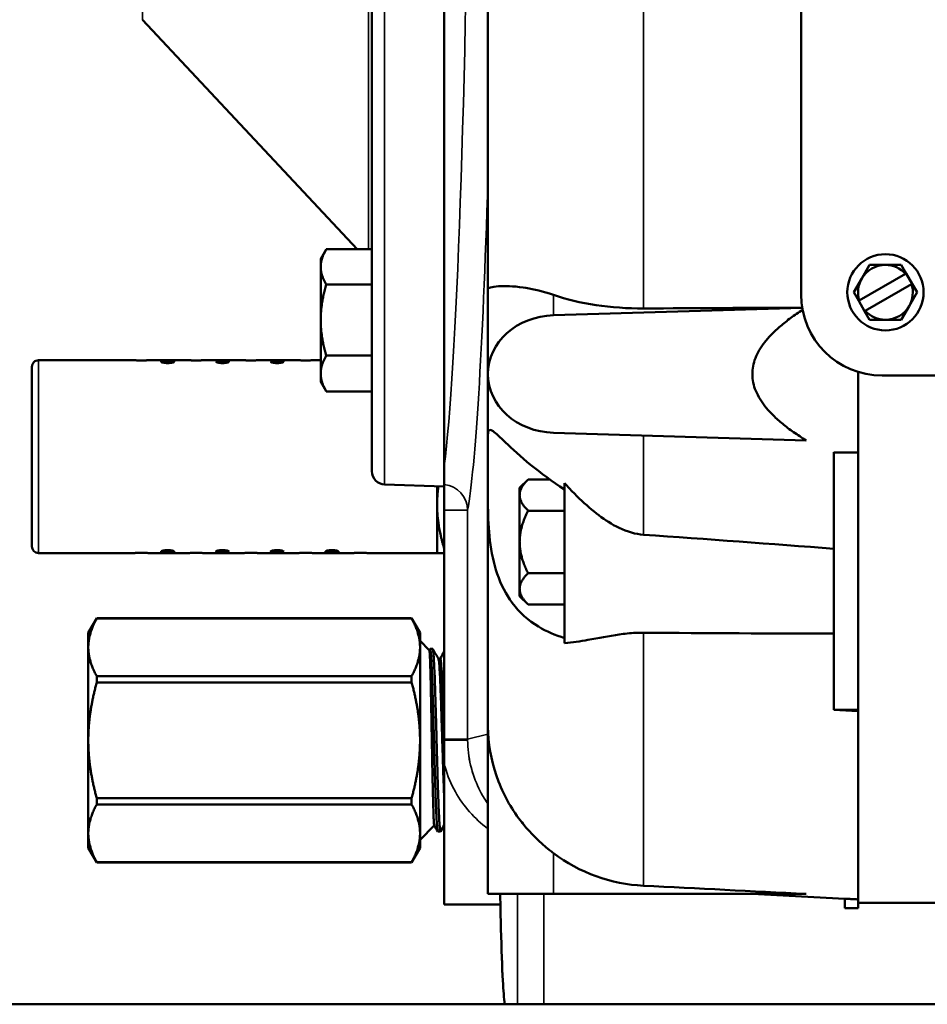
# Model space of a CAD drawing. Header units: inches. Extents: x 1 to 271, y 5 to 171.
# Tile 89 of 256: x 83.88 to 88.02, y 127.4 to 131.9. Entities that reach past the tile are written whole.
import ezdxf

# ---------------------------------------------------------------- set-up
doc = ezdxf.new("R2010")
doc.units = ezdxf.units.IN
doc.header["$LTSCALE"] = 8
doc.header["$MEASUREMENT"] = 0
doc.layers.add('Visible (ANSI)', color=7, linetype='Continuous', lineweight=50)
doc.layers.add('Visible Narrow (ANSI)', color=7, linetype='Continuous', lineweight=35)

msp = doc.modelspace()

# ---------------------------------------------------------------- linework, layer by layer
at = {"layer": 'Visible (ANSI)'}
for p, q in [((85.4851, 129.8345), (85.4851, 137.6812)), ((86.0146, 131.3122), (86.0146, 135.3184)), ((87.4446, 134.6616), (87.4446, 130.6416)), ((85.8151, 129.8597), (85.8151, 133.4907)), ((84.438, 131.896), (85.4182, 130.848)), ((86.0146, 130.6661), (86.0146, 131.2073)), ((85.2512, 130.8046), (85.2758, 130.8472)), ((85.4851, 130.848), (85.2763, 130.848)), ((85.4851, 130.848), (85.4851, 130.7675)), ((85.2512, 130.8046), (85.2512, 130.7675)), ((85.4851, 130.8046), (85.4851, 130.8046)), ((85.2512, 130.7675), (85.2512, 130.5248)), ((85.4851, 130.7675), (85.4851, 130.687)), ((87.7213, 130.7141), (87.7574, 130.7766)), ((87.8296, 130.7766), (87.7574, 130.7766)), ((87.9017, 130.7766), (87.8296, 130.7766)), ((87.9243, 130.7375), (87.9017, 130.7766)), ((87.6852, 130.6516), (87.7213, 130.7141)), ((87.7104, 130.6139), (87.9218, 130.736)), ((87.9243, 130.7375), (87.9218, 130.736)), ((87.9243, 130.7375), (87.9513, 130.6907)), ((85.4851, 130.687), (85.2763, 130.687)), ((85.4851, 130.687), (85.4851, 130.5248)), ((86.0146, 130.6661), (86.0146, 130.2786)), ((87.7374, 130.5672), (87.9488, 130.6892)), ((87.9488, 130.6892), (87.9513, 130.6907)), ((87.9739, 130.6516), (87.9513, 130.6907)), ((87.7078, 130.6125), (87.6852, 130.6516)), ((87.7104, 130.6139), (87.7078, 130.6125)), ((87.7078, 130.6125), (87.7348, 130.5657)), ((87.9739, 130.6516), (87.9378, 130.5891)), ((86.3137, 130.5469), (87.4495, 130.5812)), ((87.7348, 130.5657), (87.7374, 130.5672)), ((87.7574, 130.5266), (87.7348, 130.5657)), ((87.9378, 130.5891), (87.9017, 130.5266)), ((85.2512, 130.5248), (85.2512, 130.2808)), ((85.4851, 130.5248), (85.4851, 130.3625)), ((87.7574, 130.5266), (87.8296, 130.5266)), ((87.8296, 130.5266), (87.9017, 130.5266)), ((83.9626, 130.3416), (84.4026, 130.3416)), ((84.4626, 130.3416), (84.6526, 130.3416)), ((84.7126, 130.3416), (84.9026, 130.3416)), ((84.9626, 130.3416), (85.1526, 130.3416)), ((85.2126, 130.3416), (85.2512, 130.3416)), ((85.4851, 130.3625), (85.2763, 130.3625)), ((85.4851, 130.3625), (85.4851, 130.2808)), ((83.9326, 130.3116), (83.9326, 129.4916)), ((85.2512, 130.2808), (85.2512, 130.2426)), ((85.4851, 130.2808), (85.4851, 130.1991)), ((86.0146, 129.9847), (86.0146, 130.2786)), ((87.7046, 130.2883), (87.7046, 127.8652)), ((87.8146, 130.2716), (91.0946, 130.2716)), ((85.2512, 130.2426), (85.2758, 130.1999)), ((85.4851, 130.2426), (85.4851, 130.2426)), ((85.4851, 130.1991), (85.2763, 130.1991)), ((86.0146, 129.9847), (86.0146, 129.7094)), ((87.468, 129.9754), (86.3137, 130.0103)), ((87.5946, 129.4806), (87.5946, 129.9212)), ((85.8151, 129.7749), (85.8151, 129.8597)), ((85.543, 129.7746), (85.8144, 129.7651)), ((85.7826, 129.7662), (85.7826, 129.6816)), ((85.8151, 129.7749), (85.8151, 129.6578)), ((86.1596, 129.7593), (86.1978, 129.7975)), ((86.1596, 129.7261), (86.1596, 129.7593)), ((86.1978, 129.7975), (86.2968, 129.7975)), ((86.3646, 129.0503), (86.3646, 129.7809)), ((86.0146, 128.6831), (86.0146, 129.7094)), ((86.1596, 129.7261), (86.1596, 129.512)), ((85.7826, 129.4616), (85.7826, 129.6816)), ((85.8151, 129.6578), (85.8151, 128.6111)), ((86.1978, 129.6548), (86.3646, 129.6548)), ((86.1596, 129.2979), (86.1596, 129.512)), ((83.9626, 129.4616), (84.4026, 129.4616)), ((84.4626, 129.4616), (84.6526, 129.4616)), ((84.7126, 129.4616), (84.9026, 129.4616)), ((84.9626, 129.4616), (85.1526, 129.4616)), ((85.2126, 129.4616), (85.4026, 129.4616)), ((85.4626, 129.4616), (85.7826, 129.4616)), ((85.7826, 129.4616), (85.8151, 129.4616)), ((87.5946, 129.4806), (87.5946, 129.0941)), ((86.1978, 129.3693), (86.3646, 129.3693)), ((86.1596, 129.2648), (86.1596, 129.2979)), ((86.1596, 129.2648), (86.1978, 129.2265)), ((86.1978, 129.2265), (86.3646, 129.2265)), ((84.1901, 129.0968), (84.2286, 129.1636)), ((84.2286, 129.1633), (84.2286, 129.1636)), ((85.6663, 129.1636), (84.2286, 129.1636)), ((84.2286, 129.1633), (85.6663, 129.1633)), ((85.6663, 129.1636), (85.6663, 129.1633)), ((85.7048, 129.0968), (85.6663, 129.1636)), ((84.1901, 129.0968), (84.1901, 129.0311)), ((85.7048, 129.0311), (85.7048, 129.0968)), ((87.5946, 128.7458), (87.5946, 129.0941)), ((85.747, 129.018), (85.7048, 129.0602)), ((84.1901, 129.0311), (84.1901, 128.6066)), ((85.7048, 128.6066), (85.7048, 129.0311)), ((85.7468, 129.0181), (85.75, 129.0236)), ((85.7624, 129.0237), (85.7505, 129.024)), ((85.7972, 128.9789), (85.7886, 128.9789)), ((85.6663, 128.8989), (84.2286, 128.8989)), ((84.2286, 128.871), (84.2286, 128.8989)), ((84.2286, 128.871), (85.6663, 128.871)), ((85.6663, 128.8989), (85.6663, 128.871)), ((86.0146, 128.6831), (86.0146, 128.6391)), ((86.0146, 128.6391), (86.0146, 127.9056)), ((84.1901, 128.6066), (84.1901, 128.182)), ((85.7048, 128.182), (85.7048, 128.6066)), ((85.8151, 127.8566), (85.8151, 128.5)), ((85.6663, 128.3422), (84.2286, 128.3422)), ((84.2286, 128.3142), (84.2286, 128.3422)), ((85.6663, 128.3422), (85.6663, 128.3142)), ((84.2286, 128.3142), (85.6663, 128.3142)), ((86.1708, 128.2289), (86.1708, 128.2329)), ((86.174, 128.2287), (86.1708, 128.2289)), ((86.1708, 128.2266), (86.1708, 128.2289)), ((86.174, 128.2287), (86.174, 128.2265)), ((84.1901, 128.182), (84.1901, 128.1163)), ((85.7699, 128.218), (85.7048, 128.153)), ((85.7048, 128.1163), (85.7048, 128.182)), ((85.7862, 128.1902), (85.7982, 128.1906)), ((84.1901, 128.1163), (84.2286, 128.0496)), ((85.7048, 128.1163), (85.6663, 128.0496)), ((85.6663, 128.0498), (84.2286, 128.0498)), ((84.2286, 128.0496), (84.2286, 128.0498)), ((85.6663, 128.0496), (84.2286, 128.0496)), ((85.6663, 128.0498), (85.6663, 128.0496)), ((86.3137, 127.9056), (86.0146, 127.9056)), ((86.3137, 127.9056), (87.468, 127.9056)), ((87.2219, 127.9056), (87.6446, 127.8834)), ((87.6446, 127.8835), (87.6446, 127.8406)), ((85.8151, 127.8566), (86.0717, 127.8566)), ((87.7046, 127.8406), (87.6446, 127.8406)), ((87.7046, 127.8406), (87.7046, 127.8652)), ((89.0826, 127.8651), (87.7046, 127.8651)), ((81.9763, 127.4016), (95.3951, 127.4016))]:
    msp.add_line(p, q, dxfattribs=at)
msp.add_circle((87.8296, 130.6516), 0.174, dxfattribs=at)
for centre, radius, start, end in [((87.8296, 130.6516), 0.125, 90, 150), ((87.8296, 130.6516), 0.125, 42.4742, 90), ((87.8296, 130.6516), 0.125, 150, 197.5258), ((87.8296, 130.6516), 0.125, 330, 17.5258), ((87.8146, 130.6416), 0.37, 180, 270), ((87.8296, 130.6516), 0.125, 222.4742, 270), ((87.8296, 130.6516), 0.125, 270, 330), ((83.9626, 130.3116), 0.03, 90, 180.0001), ((85.5451, 129.8345), 0.06, 180, 268), ((85.8151, 129.7851), 0.02, 268, 270), ((83.9626, 129.4916), 0.03, 179.9999, 270)]:
    msp.add_arc(centre, radius, start, end, dxfattribs=at)
for centre, major_axis, ratio, start_param, end_param in [((86.7642, 130.9542), (0.7494, 0.0312), 0.50036, 4.04678, 4.639575), ((86.3246, 130.2786), (-0.31, 0), 0.866025, 4.747296, 7.819075), ((95.3151, -135.9957), (330.5643, -28.5392), 0.799881, 1.662715, 1.663047), ((95.3151, 327.0281), (-331.1052, 21.3688), 0.597934, 1.586064, 1.586396), ((86.7624, 128.6918), (-0.0891, -0.7445), 0.997223, 5.48996, 5.496922), ((86.3248, 128.2072), (0.3107, -0.0138), 0.046485, 2.079585, 2.091399), ((86.7642, 128.6929), (0.2839, 0.6957), 0.997174, 2.885254, 3.478049)]:
    msp.add_ellipse(centre, major_axis=major_axis, ratio=ratio, start_param=start_param, end_param=end_param, dxfattribs=at)
for points, knots in [([(86.0146, 131.2073), (86.0146, 131.2196), (86.0146, 131.2327), (86.0146, 131.2465), (86.0146, 131.25), (86.0146, 131.2536), (86.0146, 131.2572), (86.0146, 131.2713), (86.0146, 131.2859), (86.0146, 131.3008), (86.0146, 131.3045), (86.0146, 131.3083), (86.0146, 131.3122)], [0, 0, 0, 0, 0.399068, 0.399068, 0.399068, 0.5, 0.5, 0.5, 0.898762, 0.898762, 0.898762, 1, 1, 1, 1]), ([(86.3137, 130.6399), (86.3076, 130.6421), (86.3015, 130.6441), (86.2503, 130.6603), (86.2098, 130.6686), (86.1295, 130.6801), (86.0911, 130.6811), (86.0303, 130.677), (86.0146, 130.6711), (86.0146, 130.6661), (86.0146, 130.6661), (86.0146, 130.6661)], [5.213298, 5.213298, 5.213298, 5.213298, 5.281623, 5.281623, 5.794413, 5.794413, 6.472983, 6.472983, 7.273409, 7.273409, 7.275712, 7.275712, 7.275712, 7.275712]), ([(84.4626, 130.3416), (84.4626, 130.3416), (84.4618, 130.3415), (84.4587, 130.3413), (84.4564, 130.3412), (84.4511, 130.3409), (84.4477, 130.3408), (84.4403, 130.3406), (84.4363, 130.3405), (84.4326, 130.3405), (84.4288, 130.3405), (84.4248, 130.3406), (84.4174, 130.3408), (84.414, 130.3409), (84.4087, 130.3412), (84.4064, 130.3413), (84.4033, 130.3415), (84.4026, 130.3416), (84.4026, 130.3416)], [-0.1148523, -0.1148523, -0.1148523, -0.1148523, -0.0861393, -0.0861393, -0.0574262, -0.0574262, -0.0287131, -0.0287131, 0, 0, 0, 0.0287131, 0.0287131, 0.0574262, 0.0574262, 0.0861393, 0.0861393, 0.1148523, 0.1148523, 0.1148523, 0.1148523]), ([(84.5226, 130.3349), (84.5226, 130.3355), (84.5233, 130.3362), (84.5264, 130.3373), (84.5287, 130.3377), (84.534, 130.3384), (84.5374, 130.3387), (84.5448, 130.339), (84.5488, 130.3391), (84.5563, 130.3391), (84.5603, 130.339), (84.5677, 130.3387), (84.5711, 130.3384), (84.5764, 130.3377), (84.5787, 130.3373), (84.5818, 130.3362), (84.5826, 130.3355), (84.5826, 130.3342), (84.5818, 130.3335), (84.5787, 130.332), (84.5764, 130.3313), (84.5711, 130.3301), (84.5677, 130.3296), (84.5603, 130.3289), (84.5563, 130.3287), (84.5526, 130.3287), (84.5488, 130.3287), (84.5448, 130.3289), (84.5374, 130.3296), (84.534, 130.3301), (84.5287, 130.3313), (84.5264, 130.332), (84.5233, 130.3335), (84.5226, 130.3342), (84.5226, 130.3349)], [-0.344557, -0.344557, -0.344557, -0.344557, -0.3158439, -0.3158439, -0.2871309, -0.2871309, -0.2584178, -0.2584178, -0.2297047, -0.2297047, -0.2009916, -0.2009916, -0.1722785, -0.1722785, -0.1435654, -0.1435654, -0.1148523, -0.1148523, -0.0861393, -0.0861393, -0.0574262, -0.0574262, -0.0287131, -0.0287131, 0, 0, 0, 0.0287131, 0.0287131, 0.0574262, 0.0574262, 0.0861393, 0.0861393, 0.1148523, 0.1148523, 0.1148523, 0.1148523]), ([(84.7126, 130.3416), (84.7126, 130.3416), (84.7118, 130.3415), (84.7087, 130.3413), (84.7064, 130.3412), (84.7011, 130.3409), (84.6977, 130.3408), (84.6903, 130.3406), (84.6863, 130.3405), (84.6826, 130.3405), (84.6788, 130.3405), (84.6748, 130.3406), (84.6674, 130.3408), (84.664, 130.3409), (84.6587, 130.3412), (84.6564, 130.3413), (84.6533, 130.3415), (84.6526, 130.3416), (84.6526, 130.3416)], [-0.1148523, -0.1148523, -0.1148523, -0.1148523, -0.0861393, -0.0861393, -0.0574262, -0.0574262, -0.0287131, -0.0287131, 0, 0, 0, 0.0287131, 0.0287131, 0.0574262, 0.0574262, 0.0861393, 0.0861393, 0.1148523, 0.1148523, 0.1148523, 0.1148523]), ([(84.7726, 130.3349), (84.7726, 130.3355), (84.7733, 130.3362), (84.7764, 130.3373), (84.7787, 130.3377), (84.784, 130.3384), (84.7874, 130.3387), (84.7948, 130.339), (84.7988, 130.3391), (84.8063, 130.3391), (84.8103, 130.339), (84.8177, 130.3387), (84.8211, 130.3384), (84.8264, 130.3377), (84.8287, 130.3373), (84.8318, 130.3362), (84.8326, 130.3355), (84.8326, 130.3342), (84.8318, 130.3335), (84.8287, 130.332), (84.8264, 130.3313), (84.8211, 130.3301), (84.8177, 130.3296), (84.8103, 130.3289), (84.8063, 130.3287), (84.8026, 130.3287), (84.7988, 130.3287), (84.7948, 130.3289), (84.7874, 130.3296), (84.784, 130.3301), (84.7787, 130.3313), (84.7764, 130.332), (84.7733, 130.3335), (84.7726, 130.3342), (84.7726, 130.3349)], [-0.344557, -0.344557, -0.344557, -0.344557, -0.3158439, -0.3158439, -0.2871309, -0.2871309, -0.2584178, -0.2584178, -0.2297047, -0.2297047, -0.2009916, -0.2009916, -0.1722785, -0.1722785, -0.1435654, -0.1435654, -0.1148523, -0.1148523, -0.0861393, -0.0861393, -0.0574262, -0.0574262, -0.0287131, -0.0287131, 0, 0, 0, 0.0287131, 0.0287131, 0.0574262, 0.0574262, 0.0861393, 0.0861393, 0.1148523, 0.1148523, 0.1148523, 0.1148523]), ([(84.9626, 130.3416), (84.9626, 130.3416), (84.9618, 130.3415), (84.9587, 130.3413), (84.9564, 130.3412), (84.9511, 130.3409), (84.9477, 130.3408), (84.9403, 130.3406), (84.9363, 130.3405), (84.9326, 130.3405), (84.9288, 130.3405), (84.9248, 130.3406), (84.9174, 130.3408), (84.914, 130.3409), (84.9087, 130.3412), (84.9064, 130.3413), (84.9033, 130.3415), (84.9026, 130.3416), (84.9026, 130.3416)], [-0.1148523, -0.1148523, -0.1148523, -0.1148523, -0.0861393, -0.0861393, -0.0574262, -0.0574262, -0.0287131, -0.0287131, 0, 0, 0, 0.0287131, 0.0287131, 0.0574262, 0.0574262, 0.0861393, 0.0861393, 0.1148523, 0.1148523, 0.1148523, 0.1148523]), ([(85.0226, 130.3349), (85.0226, 130.3355), (85.0233, 130.3362), (85.0264, 130.3373), (85.0287, 130.3377), (85.034, 130.3384), (85.0374, 130.3387), (85.0448, 130.339), (85.0488, 130.3391), (85.0563, 130.3391), (85.0603, 130.339), (85.0677, 130.3387), (85.0711, 130.3384), (85.0764, 130.3377), (85.0787, 130.3373), (85.0818, 130.3362), (85.0826, 130.3355), (85.0826, 130.3342), (85.0818, 130.3335), (85.0787, 130.332), (85.0764, 130.3313), (85.0711, 130.3301), (85.0677, 130.3296), (85.0603, 130.3289), (85.0563, 130.3287), (85.0526, 130.3287), (85.0488, 130.3287), (85.0448, 130.3289), (85.0374, 130.3296), (85.034, 130.3301), (85.0287, 130.3313), (85.0264, 130.332), (85.0233, 130.3335), (85.0226, 130.3342), (85.0226, 130.3349)], [-0.344557, -0.344557, -0.344557, -0.344557, -0.3158439, -0.3158439, -0.2871309, -0.2871309, -0.2584178, -0.2584178, -0.2297047, -0.2297047, -0.2009916, -0.2009916, -0.1722785, -0.1722785, -0.1435654, -0.1435654, -0.1148523, -0.1148523, -0.0861393, -0.0861393, -0.0574262, -0.0574262, -0.0287131, -0.0287131, 0, 0, 0, 0.0287131, 0.0287131, 0.0574262, 0.0574262, 0.0861393, 0.0861393, 0.1148523, 0.1148523, 0.1148523, 0.1148523]), ([(85.2126, 130.3416), (85.2126, 130.3416), (85.2118, 130.3415), (85.2087, 130.3413), (85.2064, 130.3412), (85.2011, 130.3409), (85.1977, 130.3408), (85.1903, 130.3406), (85.1863, 130.3405), (85.1826, 130.3405), (85.1788, 130.3405), (85.1748, 130.3406), (85.1674, 130.3408), (85.164, 130.3409), (85.1587, 130.3412), (85.1564, 130.3413), (85.1533, 130.3415), (85.1526, 130.3416), (85.1526, 130.3416)], [-0.1148523, -0.1148523, -0.1148523, -0.1148523, -0.0861393, -0.0861393, -0.0574262, -0.0574262, -0.0287131, -0.0287131, 0, 0, 0, 0.0287131, 0.0287131, 0.0574262, 0.0574262, 0.0861393, 0.0861393, 0.1148523, 0.1148523, 0.1148523, 0.1148523]), ([(86.3646, 129.7521), (86.3078, 129.7877), (86.2556, 129.8266), (86.1642, 129.9018), (86.1258, 129.9373), (86.0696, 129.9903), (86.0509, 130.0084), (86.0251, 130.0269), (86.0191, 130.026), (86.015, 130.0078), (86.0145, 129.9979), (86.0146, 129.9847)], [8.452274, 8.452274, 8.452274, 8.452274, 8.9787, 8.9787, 9.497615, 9.497615, 9.945433, 9.945433, 10.408571, 10.408571, 10.67178, 10.67178, 10.67178, 10.67178]), ([(86.3646, 129.7809), (86.372, 129.7725), (86.3795, 129.7644), (86.4468, 129.6926), (86.5072, 129.6399), (86.5953, 129.5844), (86.6309, 129.5659), (86.6886, 129.5498), (86.7068, 129.5465), (86.7253, 129.5452)], [-1.240684, -1.240684, -1.240684, -1.240684, -1.164932, -1.164932, -0.56074, -0.56074, -0.246304, -0.246304, -0.101529, -0.101529, -0.101529, -0.101529]), ([(86.0146, 129.7094), (86.0146, 129.6972), (86.0146, 129.6849), (86.0154, 129.6226), (86.0176, 129.5707), (86.0303, 129.4659), (86.0408, 129.4146), (86.0744, 129.3169), (86.097, 129.2728), (86.1591, 129.1892), (86.1995, 129.1535), (86.2821, 129.1034), (86.3221, 129.0863), (86.3646, 129.0734)], [11.694519, 11.694519, 11.694519, 11.694519, 11.795649, 11.795649, 12.198959, 12.198959, 12.607673, 12.607673, 13.026736, 13.026736, 13.519432, 13.519432, 13.915098, 13.915098, 13.915098, 13.915098]), ([(84.4026, 129.4616), (84.4026, 129.4616), (84.4033, 129.4616), (84.4064, 129.4618), (84.4087, 129.462), (84.414, 129.4622), (84.4174, 129.4624), (84.4248, 129.4625), (84.4288, 129.4626), (84.4326, 129.4626), (84.4363, 129.4626), (84.4403, 129.4625), (84.4477, 129.4624), (84.4511, 129.4622), (84.4564, 129.462), (84.4587, 129.4618), (84.4618, 129.4616), (84.4626, 129.4616), (84.4626, 129.4616)], [-0.1148523, -0.1148523, -0.1148523, -0.1148523, -0.0861393, -0.0861393, -0.0574262, -0.0574262, -0.0287131, -0.0287131, 0, 0, 0, 0.0287131, 0.0287131, 0.0574262, 0.0574262, 0.0861393, 0.0861393, 0.1148523, 0.1148523, 0.1148523, 0.1148523]), ([(84.5826, 129.4683), (84.5826, 129.4676), (84.5818, 129.467), (84.5787, 129.4659), (84.5764, 129.4654), (84.5711, 129.4647), (84.5677, 129.4645), (84.5603, 129.4641), (84.5563, 129.4641), (84.5488, 129.4641), (84.5448, 129.4641), (84.5374, 129.4645), (84.534, 129.4647), (84.5287, 129.4654), (84.5264, 129.4659), (84.5233, 129.467), (84.5226, 129.4676), (84.5226, 129.4689), (84.5233, 129.4697), (84.5264, 129.4711), (84.5287, 129.4719), (84.534, 129.473), (84.5374, 129.4736), (84.5448, 129.4743), (84.5488, 129.4745), (84.5526, 129.4745), (84.5563, 129.4745), (84.5603, 129.4743), (84.5677, 129.4736), (84.5711, 129.473), (84.5764, 129.4719), (84.5787, 129.4711), (84.5818, 129.4697), (84.5826, 129.4689), (84.5826, 129.4683)], [-0.344557, -0.344557, -0.344557, -0.344557, -0.3158439, -0.3158439, -0.2871309, -0.2871309, -0.2584178, -0.2584178, -0.2297047, -0.2297047, -0.2009916, -0.2009916, -0.1722785, -0.1722785, -0.1435654, -0.1435654, -0.1148523, -0.1148523, -0.0861393, -0.0861393, -0.0574262, -0.0574262, -0.0287131, -0.0287131, 0, 0, 0, 0.0287131, 0.0287131, 0.0574262, 0.0574262, 0.0861393, 0.0861393, 0.1148523, 0.1148523, 0.1148523, 0.1148523]), ([(84.6526, 129.4616), (84.6526, 129.4616), (84.6533, 129.4616), (84.6564, 129.4618), (84.6587, 129.462), (84.664, 129.4622), (84.6674, 129.4624), (84.6748, 129.4625), (84.6788, 129.4626), (84.6826, 129.4626), (84.6863, 129.4626), (84.6903, 129.4625), (84.6977, 129.4624), (84.7011, 129.4622), (84.7064, 129.462), (84.7087, 129.4618), (84.7118, 129.4616), (84.7126, 129.4616), (84.7126, 129.4616)], [-0.1148523, -0.1148523, -0.1148523, -0.1148523, -0.0861393, -0.0861393, -0.0574262, -0.0574262, -0.0287131, -0.0287131, 0, 0, 0, 0.0287131, 0.0287131, 0.0574262, 0.0574262, 0.0861393, 0.0861393, 0.1148523, 0.1148523, 0.1148523, 0.1148523]), ([(84.8326, 129.4683), (84.8326, 129.4676), (84.8318, 129.467), (84.8287, 129.4659), (84.8264, 129.4654), (84.8211, 129.4647), (84.8177, 129.4645), (84.8103, 129.4641), (84.8063, 129.4641), (84.7988, 129.4641), (84.7948, 129.4641), (84.7874, 129.4645), (84.784, 129.4647), (84.7787, 129.4654), (84.7764, 129.4659), (84.7733, 129.467), (84.7726, 129.4676), (84.7726, 129.4689), (84.7733, 129.4697), (84.7764, 129.4711), (84.7787, 129.4719), (84.784, 129.473), (84.7874, 129.4736), (84.7948, 129.4743), (84.7988, 129.4745), (84.8026, 129.4745), (84.8063, 129.4745), (84.8103, 129.4743), (84.8177, 129.4736), (84.8211, 129.473), (84.8264, 129.4719), (84.8287, 129.4711), (84.8318, 129.4697), (84.8326, 129.4689), (84.8326, 129.4683)], [-0.344557, -0.344557, -0.344557, -0.344557, -0.3158439, -0.3158439, -0.2871309, -0.2871309, -0.2584178, -0.2584178, -0.2297047, -0.2297047, -0.2009916, -0.2009916, -0.1722785, -0.1722785, -0.1435654, -0.1435654, -0.1148523, -0.1148523, -0.0861393, -0.0861393, -0.0574262, -0.0574262, -0.0287131, -0.0287131, 0, 0, 0, 0.0287131, 0.0287131, 0.0574262, 0.0574262, 0.0861393, 0.0861393, 0.1148523, 0.1148523, 0.1148523, 0.1148523]), ([(84.9026, 129.4616), (84.9026, 129.4616), (84.9033, 129.4616), (84.9064, 129.4618), (84.9087, 129.462), (84.914, 129.4622), (84.9174, 129.4624), (84.9248, 129.4625), (84.9288, 129.4626), (84.9326, 129.4626), (84.9363, 129.4626), (84.9403, 129.4625), (84.9477, 129.4624), (84.9511, 129.4622), (84.9564, 129.462), (84.9587, 129.4618), (84.9618, 129.4616), (84.9626, 129.4616), (84.9626, 129.4616)], [-0.1148523, -0.1148523, -0.1148523, -0.1148523, -0.0861393, -0.0861393, -0.0574262, -0.0574262, -0.0287131, -0.0287131, 0, 0, 0, 0.0287131, 0.0287131, 0.0574262, 0.0574262, 0.0861393, 0.0861393, 0.1148523, 0.1148523, 0.1148523, 0.1148523]), ([(85.0826, 129.4683), (85.0826, 129.4676), (85.0818, 129.467), (85.0787, 129.4659), (85.0764, 129.4654), (85.0711, 129.4647), (85.0677, 129.4645), (85.0603, 129.4641), (85.0563, 129.4641), (85.0488, 129.4641), (85.0448, 129.4641), (85.0374, 129.4645), (85.034, 129.4647), (85.0287, 129.4654), (85.0264, 129.4659), (85.0233, 129.467), (85.0226, 129.4676), (85.0226, 129.4689), (85.0233, 129.4697), (85.0264, 129.4711), (85.0287, 129.4719), (85.034, 129.473), (85.0374, 129.4736), (85.0448, 129.4743), (85.0488, 129.4745), (85.0526, 129.4745), (85.0563, 129.4745), (85.0603, 129.4743), (85.0677, 129.4736), (85.0711, 129.473), (85.0764, 129.4719), (85.0787, 129.4711), (85.0818, 129.4697), (85.0826, 129.4689), (85.0826, 129.4683)], [-0.344557, -0.344557, -0.344557, -0.344557, -0.3158439, -0.3158439, -0.2871309, -0.2871309, -0.2584178, -0.2584178, -0.2297047, -0.2297047, -0.2009916, -0.2009916, -0.1722785, -0.1722785, -0.1435654, -0.1435654, -0.1148523, -0.1148523, -0.0861393, -0.0861393, -0.0574262, -0.0574262, -0.0287131, -0.0287131, 0, 0, 0, 0.0287131, 0.0287131, 0.0574262, 0.0574262, 0.0861393, 0.0861393, 0.1148523, 0.1148523, 0.1148523, 0.1148523]), ([(85.1526, 129.4616), (85.1526, 129.4616), (85.1533, 129.4616), (85.1564, 129.4618), (85.1587, 129.462), (85.164, 129.4622), (85.1674, 129.4624), (85.1748, 129.4625), (85.1788, 129.4626), (85.1826, 129.4626), (85.1863, 129.4626), (85.1903, 129.4625), (85.1977, 129.4624), (85.2011, 129.4622), (85.2064, 129.462), (85.2087, 129.4618), (85.2118, 129.4616), (85.2126, 129.4616), (85.2126, 129.4616)], [-0.1148523, -0.1148523, -0.1148523, -0.1148523, -0.0861393, -0.0861393, -0.0574262, -0.0574262, -0.0287131, -0.0287131, 0, 0, 0, 0.0287131, 0.0287131, 0.0574262, 0.0574262, 0.0861393, 0.0861393, 0.1148523, 0.1148523, 0.1148523, 0.1148523]), ([(85.3326, 129.4683), (85.3326, 129.4676), (85.3318, 129.467), (85.3287, 129.4659), (85.3264, 129.4654), (85.3211, 129.4647), (85.3177, 129.4645), (85.3103, 129.4641), (85.3063, 129.4641), (85.2988, 129.4641), (85.2948, 129.4641), (85.2874, 129.4645), (85.284, 129.4647), (85.2787, 129.4654), (85.2764, 129.4659), (85.2733, 129.467), (85.2726, 129.4676), (85.2726, 129.4689), (85.2733, 129.4697), (85.2764, 129.4711), (85.2787, 129.4719), (85.284, 129.473), (85.2874, 129.4736), (85.2948, 129.4743), (85.2988, 129.4745), (85.3026, 129.4745), (85.3063, 129.4745), (85.3103, 129.4743), (85.3177, 129.4736), (85.3211, 129.473), (85.3264, 129.4719), (85.3287, 129.4711), (85.3318, 129.4697), (85.3326, 129.4689), (85.3326, 129.4683)], [-0.344557, -0.344557, -0.344557, -0.344557, -0.3158439, -0.3158439, -0.2871309, -0.2871309, -0.2584178, -0.2584178, -0.2297047, -0.2297047, -0.2009916, -0.2009916, -0.1722785, -0.1722785, -0.1435654, -0.1435654, -0.1148523, -0.1148523, -0.0861393, -0.0861393, -0.0574262, -0.0574262, -0.0287131, -0.0287131, 0, 0, 0, 0.0287131, 0.0287131, 0.0574262, 0.0574262, 0.0861393, 0.0861393, 0.1148523, 0.1148523, 0.1148523, 0.1148523]), ([(85.4026, 129.4616), (85.4026, 129.4616), (85.4033, 129.4616), (85.4064, 129.4618), (85.4087, 129.462), (85.414, 129.4622), (85.4174, 129.4624), (85.4248, 129.4625), (85.4288, 129.4626), (85.4326, 129.4626), (85.4363, 129.4626), (85.4403, 129.4625), (85.4477, 129.4624), (85.4511, 129.4622), (85.4564, 129.462), (85.4587, 129.4618), (85.4618, 129.4616), (85.4626, 129.4616), (85.4626, 129.4616)], [-0.1148523, -0.1148523, -0.1148523, -0.1148523, -0.0861393, -0.0861393, -0.0574262, -0.0574262, -0.0287131, -0.0287131, 0, 0, 0, 0.0287131, 0.0287131, 0.0574262, 0.0574262, 0.0861393, 0.0861393, 0.1148523, 0.1148523, 0.1148523, 0.1148523]), ([(86.7253, 129.0979), (86.7132, 129.098), (86.7011, 129.0977), (86.6634, 129.0959), (86.6384, 129.0932), (86.5669, 129.0831), (86.5188, 129.0732), (86.4364, 129.0588), (86.4005, 129.0533), (86.3646, 129.0503)], [-8.4533236, -8.4533236, -8.4533236, -8.4533236, -8.3591399, -8.3591399, -8.1587927, -8.1587927, -7.7609759, -7.7609759, -7.4698186, -7.4698186, -7.4698186, -7.4698186]), ([(85.747, 129.018), (85.7474, 129.0175), (85.7479, 129.0151), (85.7493, 129.0005), (85.7502, 128.9802), (85.7516, 128.9363), (85.7521, 128.9196), (85.7531, 128.8827), (85.7535, 128.8626), (85.7545, 128.8194), (85.755, 128.7963), (85.7559, 128.7479), (85.7564, 128.7228), (85.7574, 128.6719), (85.7578, 128.6462), (85.7588, 128.5943), (85.7593, 128.5683), (85.7602, 128.5171), (85.7607, 128.492), (85.7616, 128.4441), (85.7621, 128.4213), (85.7631, 128.3784), (85.7635, 128.3583), (85.765, 128.3026), (85.7659, 128.2726), (85.7673, 128.2415), (85.7678, 128.2335), (85.7688, 128.2224), (85.7692, 128.2192), (85.7697, 128.2184)], [0.91866, 0.91866, 0.91866, 0.91866, 1.100186, 1.100186, 1.509714, 1.509714, 1.714319, 1.714319, 1.914957, 1.914957, 2.117124, 2.117124, 2.319527, 2.319527, 2.518039, 2.518039, 2.718316, 2.718316, 2.918496, 2.918496, 3.114886, 3.114886, 3.310685, 3.310685, 3.706701, 3.706701, 3.900404, 3.900404, 4.092318, 4.092318, 4.092318, 4.092318]), ([(85.75, 129.0236), (85.7501, 129.0237), (85.7501, 129.0238), (85.7509, 129.0247), (85.7517, 129.0227), (85.7528, 129.0158), (85.7532, 129.0129), (85.7543, 129.0022), (85.755, 128.9923), (85.7565, 128.9679), (85.7573, 128.9537), (85.7587, 128.9219), (85.7594, 128.9048), (85.7608, 128.8654), (85.7616, 128.8431), (85.7627, 128.8074), (85.7631, 128.7952), (85.7641, 128.76), (85.7648, 128.7364), (85.7662, 128.6854), (85.767, 128.6579), (85.7681, 128.6166), (85.7685, 128.6028), (85.7696, 128.5615), (85.7704, 128.534), (85.7715, 128.4938), (85.7719, 128.4806), (85.7729, 128.4452), (85.7735, 128.4235), (85.7746, 128.3908), (85.7749, 128.3792), (85.7761, 128.3453), (85.7768, 128.3243), (85.7781, 128.2908), (85.7787, 128.2776), (85.78, 128.251), (85.7807, 128.2383), (85.7818, 128.2216), (85.7822, 128.2162), (85.7832, 128.2048), (85.7838, 128.1995), (85.785, 128.1921), (85.7856, 128.1902), (85.7862, 128.1902)], [0.871603, 0.871603, 0.871603, 0.871603, 0.890085, 0.890085, 1.101289, 1.101289, 1.202952, 1.202952, 1.414115, 1.414115, 1.617986, 1.617986, 1.810481, 1.810481, 2.02155, 2.02155, 2.126469, 2.126469, 2.317553, 2.317553, 2.528592, 2.528592, 2.633424, 2.633424, 2.844373, 2.844373, 2.949239, 2.949239, 3.130857, 3.130857, 3.235261, 3.235261, 3.445925, 3.445925, 3.60484, 3.60484, 3.799272, 3.799272, 3.911455, 3.911455, 4.076064, 4.076064, 4.252971, 4.252971, 4.252971, 4.252971]), ([(85.7982, 128.1906), (85.7977, 128.1906), (85.7972, 128.1916), (85.7963, 128.1957), (85.7959, 128.1987), (85.7947, 128.2084), (85.7941, 128.2163), (85.7929, 128.2334), (85.7924, 128.2418), (85.7912, 128.2655), (85.7904, 128.2822), (85.7893, 128.3107), (85.7889, 128.3211), (85.7879, 128.3493), (85.7872, 128.368), (85.7862, 128.3992), (85.7859, 128.411), (85.7847, 128.4478), (85.784, 128.4737), (85.7829, 128.5134), (85.7825, 128.5266), (85.7814, 128.5647), (85.7808, 128.5899), (85.7795, 128.6339), (85.779, 128.6528), (85.7778, 128.6988), (85.777, 128.7256), (85.7759, 128.7649), (85.7755, 128.778), (85.7743, 128.8156), (85.7736, 128.8392), (85.7724, 128.8737), (85.772, 128.8858), (85.7708, 128.9161), (85.7701, 128.9332), (85.7687, 128.9627), (85.768, 128.9752), (85.767, 128.9913), (85.7666, 128.9963), (85.7656, 129.0083), (85.765, 129.014), (85.7637, 129.0217), (85.7631, 129.0236), (85.7624, 129.0237)], [0.000001, 0.000001, 0.000001, 0.000001, 0.130218, 0.130218, 0.255897, 0.255897, 0.441372, 0.441372, 0.578694, 0.578694, 0.789327, 0.789327, 0.899403, 0.899403, 1.076064, 1.076064, 1.179078, 1.179078, 1.38892, 1.38892, 1.491821, 1.491821, 1.683478, 1.683478, 1.827622, 1.827622, 2.038422, 2.038422, 2.146925, 2.146925, 2.357803, 2.357803, 2.479034, 2.479034, 2.679879, 2.679879, 2.870845, 2.870845, 2.973663, 2.973663, 3.149288, 3.149288, 3.326008, 3.326008, 3.326008, 3.326008]), ([(85.8151, 128.3439), (85.8147, 128.3525), (85.8143, 128.3615), (85.8128, 128.399), (85.8117, 128.4306), (85.8095, 128.498), (85.8084, 128.5338), (85.8061, 128.6065), (85.805, 128.6433), (85.8028, 128.7149), (85.8017, 128.7497), (85.7994, 128.8141), (85.7983, 128.8438), (85.7961, 128.8955), (85.795, 128.9176), (85.7927, 128.9521), (85.7916, 128.9645), (85.79, 128.9752), (85.7894, 128.9775), (85.7889, 128.9784)], [0.69791667, 0.69791667, 0.69791667, 0.69791667, 0.69921875, 0.69921875, 0.703125, 0.703125, 0.70703125, 0.70703125, 0.7109375, 0.7109375, 0.71484375, 0.71484375, 0.71875, 0.71875, 0.72265625, 0.72265625, 0.7265625, 0.7265625, 0.72847836, 0.72847836, 0.72847836, 0.72847836]), ([(85.8151, 128.6066), (85.8143, 128.6309), (85.8136, 128.6552), (85.8117, 128.7149), (85.8106, 128.7497), (85.8084, 128.8141), (85.8072, 128.8438), (85.805, 128.8955), (85.8039, 128.9176), (85.8017, 128.9521), (85.8005, 128.9645), (85.7987, 128.9765), (85.7979, 128.9789), (85.7972, 128.9789)], [0.70833333, 0.70833333, 0.70833333, 0.70833333, 0.7109375, 0.7109375, 0.71484375, 0.71484375, 0.71875, 0.71875, 0.72265625, 0.72265625, 0.7265625, 0.7265625, 0.72918137, 0.72918137, 0.72918137, 0.72918137]), ([(86.0146, 128.6831), (86.0146, 128.6734), (86.0147, 128.6651), (86.0151, 128.6513), (86.0154, 128.6461), (86.0156, 128.6419), (86.0156, 128.6411), (86.0156, 128.6405)], [-2.4506715, -2.4506715, -2.4506715, -2.4506715, -2.318923, -2.318923, -2.1780175, -2.1780175, -2.1328293, -2.1328293, -2.1328293, -2.1328293]), ([(86.1708, 128.2305), (86.127, 128.2859), (86.0902, 128.3484), (86.0352, 128.4903), (86.0197, 128.5653), (86.0156, 128.6405)], [5.816588, 5.816588, 5.816588, 5.816588, 6.472983, 6.472983, 7.154719, 7.154719, 7.154719, 7.154719]), ([(85.8151, 128.6067), (85.8151, 128.5982), (85.8151, 128.5898), (85.8151, 128.5719), (85.8151, 128.5626), (85.8151, 128.5354), (85.8151, 128.5179), (85.815, 128.5001)], [0, 0, 0, 0, 0.0644041, 0.0644041, 0.136105, 0.136105, 0.272281, 0.272281, 0.272281, 0.272281]), ([(85.8151, 128.6111), (85.8151, 128.6104), (85.8151, 128.6096), (85.8151, 128.6081), (85.8151, 128.6074), (85.8151, 128.6067)], [-0.01124621, -0.01124621, -0.01124621, -0.01124621, -0.00562318, -0.00562318, -0.00000003, -0.00000003, -0.00000003, -0.00000003]), ([(86.3137, 128.0917), (86.3076, 128.0963), (86.3015, 128.101), (86.2503, 128.1419), (86.2098, 128.1821), (86.1748, 128.2255), (86.1744, 128.226), (86.174, 128.2265)], [5.213298, 5.213298, 5.213298, 5.213298, 5.2816223, 5.2816223, 5.7944123, 5.7944123, 5.800668, 5.800668, 5.800668, 5.800668]), ([(86.0915, 127.4016), (86.0881, 127.429), (86.0854, 127.4643), (86.0794, 127.5713), (86.0764, 127.6528), (86.0728, 127.7958), (86.0717, 127.8495), (86.0709, 127.9056)], [0, 0, 0, 0, 0.63891, 0.63891, 1.511837, 1.511837, 1.977417, 1.977417, 1.977417, 1.977417]), ([(86.0915, 127.4016), (86.0881, 127.4291), (86.0854, 127.4645), (86.0794, 127.5717), (86.0764, 127.6531), (86.0732, 127.7812), (86.0724, 127.8182), (86.0717, 127.8566)], [0, 0, 0, 0, 0.638356, 0.638356, 1.509333, 1.509333, 1.837244, 1.837244, 1.837244, 1.837244])]:
    msp.add_open_spline(points, degree=3, knots=knots, dxfattribs=at)
for points, weights in [([(85.2763, 130.848), (85.2512, 130.8049), (85.2512, 130.7675)], [1, 1.0379548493, 1]), ([(85.2512, 130.7675), (85.2512, 130.7302), (85.2763, 130.687)], [1, 1.0379548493, 1]), ([(85.2763, 130.687), (85.2512, 130.6001), (85.2512, 130.5248)], [1, 1.0379548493, 1]), ([(87.468, 129.9754), (86.985, 130.2733), (87.4513, 130.5713)], [1.00152120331, 1.00419573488, 1.00161364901]), ([(85.2512, 130.5248), (85.2512, 130.4495), (85.2763, 130.3625)], [1, 1.0379548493, 1]), ([(85.2763, 130.3625), (85.2512, 130.3188), (85.2512, 130.2808)], [1, 1.0379548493, 1]), ([(85.2512, 130.2808), (85.2512, 130.2429), (85.2763, 130.1991)], [1, 1.0379548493, 1]), ([(85.2763, 130.1991), (85.2761, 130.1995), (85.2758, 130.1999)], [1, 1.00033867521, 1.00067130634]), ([(85.7826, 129.6816), (85.7826, 129.7233), (85.7887, 129.766)], [1.56955602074, 1.56955602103, 1.55076572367]), ([(86.1978, 129.7975), (86.1596, 129.7593), (86.1596, 129.7261)], [1.38689907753, 1.49417609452, 1.49417609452]), ([(86.1596, 129.7261), (86.1596, 129.693), (86.1978, 129.6548)], [1.49417609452, 1.49417609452, 1.38689907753]), ([(85.8151, 129.4828), (85.7826, 129.5881), (85.7826, 129.6816)], [1.47519130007, 1.56955602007, 1.56955602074]), ([(86.1978, 129.6548), (86.1596, 129.5783), (86.1596, 129.512)], [1.38689907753, 1.49417609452, 1.49417609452]), ([(86.1596, 129.512), (86.1596, 129.4458), (86.1978, 129.3693)], [1.49417609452, 1.49417609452, 1.38689907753]), ([(86.1978, 129.3693), (86.1596, 129.331), (86.1596, 129.2979)], [1.38689907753, 1.49417609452, 1.49417609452]), ([(86.1596, 129.2979), (86.1596, 129.2648), (86.1978, 129.2265)], [1.49417609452, 1.49417609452, 1.38689907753]), ([(84.2286, 129.1633), (84.1901, 129.093), (84.1901, 129.0311)], [3.5066496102, 3.74537358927, 3.74537358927]), ([(85.7048, 129.0311), (85.7048, 129.093), (85.6663, 129.1633)], [3.74537358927, 3.74537358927, 3.5066496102]), ([(84.1901, 129.0311), (84.1901, 128.9693), (84.2286, 128.8989)], [3.74537358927, 3.74537358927, 3.5066496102]), ([(85.6663, 128.8989), (85.7048, 128.9693), (85.7048, 129.0311)], [3.5066496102, 3.74537358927, 3.74537358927]), ([(84.2286, 128.871), (84.1901, 128.7303), (84.1901, 128.6066)], [3.5066496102, 3.74537358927, 3.74537358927]), ([(85.7048, 128.6066), (85.7048, 128.7303), (85.6663, 128.871)], [3.74537358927, 3.74537358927, 3.5066496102]), ([(84.1901, 128.6066), (84.1901, 128.4828), (84.2286, 128.3422)], [3.74537358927, 3.74537358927, 3.5066496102]), ([(85.6663, 128.3422), (85.7048, 128.4828), (85.7048, 128.6066)], [3.5066496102, 3.74537358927, 3.74537358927]), ([(84.2286, 128.3142), (84.1901, 128.2439), (84.1901, 128.182)], [3.5066496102, 3.74537358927, 3.74537358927]), ([(85.7048, 128.182), (85.7048, 128.2439), (85.6663, 128.3142)], [3.74537358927, 3.74537358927, 3.5066496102]), ([(84.1901, 128.182), (84.1901, 128.1201), (84.2286, 128.0498)], [3.74537358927, 3.74537358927, 3.5066496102]), ([(85.6663, 128.0498), (85.7048, 128.1201), (85.7048, 128.182)], [3.5066496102, 3.74537358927, 3.74537358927]), ([(87.7046, 127.8804), (87.6745, 127.882), (87.6446, 127.8835)], [1.00000067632, 1.00000117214, 1.00000160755])]:
    msp.add_rational_spline(points, weights, degree=2, dxfattribs=at)
for points in [[(87.4494, 130.5817), (87.2081, 130.5804), (86.9667, 130.5792), (86.7253, 130.5779)], [(86.7253, 129.5452), (87.0148, 129.525), (87.3098, 129.5032), (87.5946, 129.4806)], [(87.5946, 129.0941), (87.3098, 129.094), (87.0148, 129.0954), (86.7253, 129.0979)], [(85.763, 129.0232), (85.7716, 129.0083), (85.7802, 128.9933), (85.7889, 128.9784)], [(85.7969, 128.9789), (85.8029, 128.9894), (85.809, 128.9999), (85.8151, 129.0104)], [(87.7046, 128.7464), (87.6679, 128.7462), (87.6312, 128.746), (87.5946, 128.7458)], [(86.0156, 128.6405), (86.0149, 128.6396), (86.0146, 128.6391), (86.0146, 128.6391)], [(85.7857, 128.1907), (85.7804, 128.1999), (85.775, 128.2091), (85.7697, 128.2184)], [(85.7987, 128.1911), (85.7985, 128.1908), (85.7983, 128.1906), (85.7982, 128.1906)], [(85.8151, 128.2194), (85.8096, 128.2099), (85.8041, 128.2005), (85.7987, 128.1911)], [(87.468, 127.9056), (87.2205, 127.9179), (86.9729, 127.9303), (86.7253, 127.9427)]]:
    msp.add_open_spline(points, degree=3, dxfattribs=at)
at = {"layer": 'Visible Narrow (ANSI)'}
for p, q in [((85.543, 137.6812), (85.543, 129.7746)), ((85.8144, 129.7651), (85.8144, 137.6812)), ((84.438, 136.6571), (84.438, 131.896)), ((86.7253, 130.5779), (86.7253, 134.7321)), ((85.4689, 130.848), (85.4689, 132.3971)), ((86.3137, 130.6399), (86.3137, 130.5469)), ((83.9626, 130.3416), (83.9626, 129.4616)), ((86.7253, 129.5452), (86.7253, 129.9978)), ((85.922, 129.6578), (85.8151, 129.6578)), ((85.922, 128.6111), (85.922, 129.6578)), ((86.7253, 127.9427), (86.7253, 129.0979)), ((85.922, 128.6111), (86.0146, 128.6342)), ((85.8151, 128.6111), (85.922, 128.6111)), ((85.8151, 128.6067), (85.922, 128.6074)), ((86.3137, 128.0917), (86.3137, 127.9056)), ((86.15, 127.9056), (86.15, 127.4016)), ((86.2699, 127.4016), (86.2699, 127.9056))]:
    msp.add_line(p, q, dxfattribs=at)
for centre, major_axis, ratio, start_param, end_param in [((85.7716, 134.2766), (0, -4.58), 0.035836, 0.267657, 1.318484), ((85.8916, 134.2766), (0, 4.7), 0.034921, 3.327773, 3.988592), ((85.802, 129.6578), (0.118, -0.0219), 0.98214, 0.186568, 1.642067), ((86.4224, 128.6113), (-0.4855, -0.1213), 0.999043, 6.038448, 6.045742), ((86.099, 128.2628), (0, 0.88), 0.034921, 1.988831, 2.934792)]:
    msp.add_ellipse(centre, major_axis=major_axis, ratio=ratio, start_param=start_param, end_param=end_param, dxfattribs=at)
for points, knots in [([(85.922, 128.6074), (85.9222, 128.5688), (85.9285, 128.5168), (85.9422, 128.4673), (85.9463, 128.4546)], [-2.5545772, -2.5545772, -2.5545772, -2.5545772, -2.1896376, -2.0615696, -2.0615696, -2.0615696, -2.0615696]), ([(86.0146, 128.3168), (85.9991, 128.3388), (85.9668, 128.3937), (85.9315, 128.4917), (85.9222, 128.5688), (85.922, 128.6074)], [1.552936, 1.552936, 1.552936, 1.552936, 1.824701, 2.189642, 2.554582, 2.554582, 2.554582, 2.554582]), ([(85.815, 128.5001), (85.8163, 128.4949), (85.8279, 128.4498), (85.8754, 128.3366), (85.9534, 128.2493), (86.0146, 128.2032)], [-2.237561, -2.237561, -2.237561, -2.237561, -2.189642, -1.824701, -1.155224, -1.155224, -1.155224, -1.155224])]:
    msp.add_open_spline(points, degree=3, knots=knots, dxfattribs=at)
msp.add_open_spline([(85.9852, 128.3639), (85.9942, 128.3475), (86.004, 128.3318), (86.0146, 128.3168)], degree=3, dxfattribs=at)

doc.saveas('drawing.dxf')
